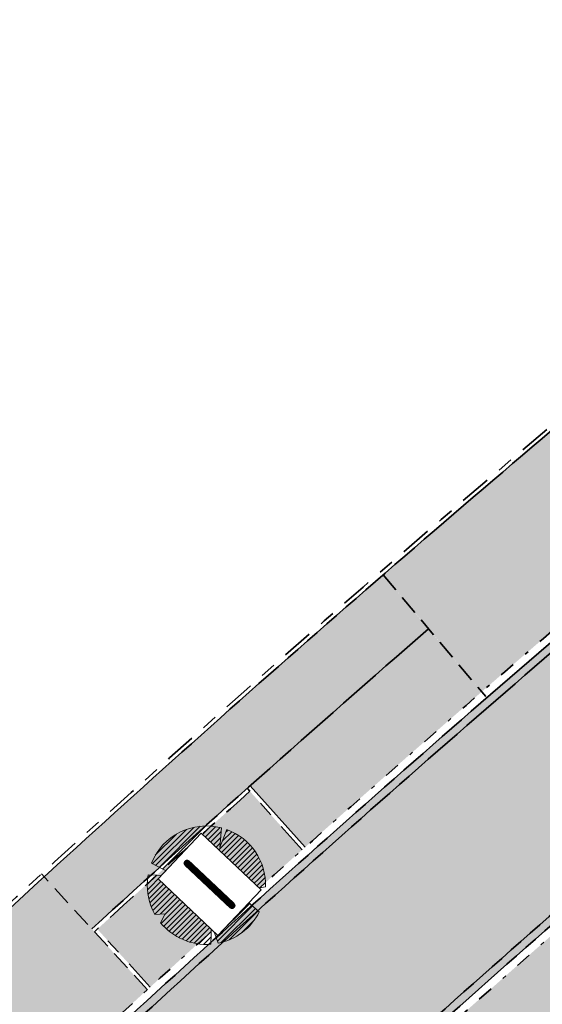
# Model space of a CAD drawing. Header units: metres. Extents: x 104013 to 108981, y 427946 to 428479.
# Tile 9 of 256: x 104436 to 104450, y 428232 to 428257. Entities that reach past the tile are written whole.
import ezdxf

# ---------------------------------------------------------------- set-up
doc = ezdxf.new("R2010")
doc.units = ezdxf.units.M
for name, pattern in [('DASHED', [0.75, 0.5, -0.25]), ('VH-GELEIDEBAND', [6, 2, -2, 0, -2]), ('VH-OPSLUITBAND', [10, 4, -2, 2, -2])]:
    doc.linetypes.add(name, pattern=pattern)
for name, color, linetype, true_color in [('_BUURTONTSLUITINGSWEG', 30, 'Continuous', 0xff7f00), ('N-WE-VH-VERHARDING-AP_GROEN1', 7, 'Continuous', 0xdbffb8), ('N-WE-VH-VERHARDING-AP_INRIT (ELEMENT)', 7, 'Continuous', 0xa6a6a6), ('N-WE-VH-VERHARDING-AP_INRIT (TEGELS)', 7, 'Continuous', 0x787878), ('N-WE-VH-VERHARDING-AP_PARKEERPLAATS', 7, 'Continuous', 0x889692), ('N-WE-VH-VERHARDING-AP_RIJBAAN-ELEMENT', 7, 'Continuous', 0x7f4f3f), ('N-WE-VH-VERHARDING-AP_VOETPAD (TEGELS)', 7, 'Continuous', 0xdbdbdb)]:
    doc.layers.add(name, color=color, linetype=linetype, true_color=true_color)
for name, color, linetype, lineweight in [("N-WE-GR-BOOM-S (Prunus serrulata 'Amanogawa')", 107, 'Continuous', 0), ('N-WE-GR-GRAS_NATUURLIJKE OEVER-V', 170, 'Continuous', 18), ('N-WE-GR-SOORTAANDUIDING-T25 (BOMEN)', 7, 'Continuous', 0), ('N-WE-GW-WATERGANG-G', 90, 'Continuous', 18), ('N-WE-VH-GOOT-G', 170, 'Continuous', 35), ('N-WE-VH-KANTOPSLUITING_ELEMENT_INRIT-G', 7, 'DASHED', 35), ('N-WE-VH-KANTOPSLUITING_GELEIDEBAND-G', 20, 'VH-GELEIDEBAND', 35), ('N-WE-VH-KANTOPSLUITING_OPSLUITBAND-G', 150, 'VH-OPSLUITBAND', 35), ('N-WE-VH-VERHARDING-G', 7, 'Continuous', 35)]:
    doc.layers.add(name, color=color, linetype=linetype, lineweight=lineweight)
doc.layers.add('N-WE-GR-GRAS_KRUIDENRIJK-V', color=7, linetype='Continuous', lineweight=18, true_color=0xa5cd98)
doc.layers.add('N-XX-OG-WATER_SLOOT-GV', color=160, linetype='Continuous')
doc.styles.add('NLCS-ISO-M500-T25', font='NLCS-ISO.ttf', dxfattribs={"height": 1.25})

# ---------------------------------------------------------------- blocks, each defined once
blk = doc.blocks.new('SGR-BOOM_08')
h = blk.add_hatch()
h.set_pattern_fill('ANSI31', color=256, scale=0.1)
h.set_pattern_definition([(45, (0, 0), (-0.2245064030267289, 0.2245064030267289), [])])
h.paths.add_polyline_path([(1.729677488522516, 4.72825667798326), (1.139276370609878, 3.206509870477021), (1.287418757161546, 4.867314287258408, 0.3794379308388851), (-4.677869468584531, 1.861647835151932), (-2.630086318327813, 0.7854955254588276), (-4.954333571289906, 0.8959767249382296, 0.1748934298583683), (-4.384991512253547, -2.473872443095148), (-3.501537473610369, -2.418451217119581), (-3.897906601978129, -3.186615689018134, 0.2439594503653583), (0.3605688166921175, -5.021771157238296), (0.4192016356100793, -3.330164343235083), (0.9916979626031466, -4.936064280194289, 0.2301548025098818), (4.494088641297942, -2.269661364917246), (2.562831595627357, -0.5501398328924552), (5.033028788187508, -0.1296790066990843, 0.3219437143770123)])
h.paths.add_polyline_path([(0.15, 0, -1), (-0.15, 0, -1)], flags=16)
at = {"ltscale": 20, "flags": 128}
for points in [[(1.287419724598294, 4.867325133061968), (1.139276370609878, 3.206509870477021), (1.729681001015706, 4.728265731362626)], [(-4.954350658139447, 0.8959775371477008), (-2.630086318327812, 0.7854955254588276), (-4.677881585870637, 1.861654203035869)], [(5.033035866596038, -0.1296778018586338), (2.562831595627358, -0.5501398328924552), (4.494110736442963, -2.269681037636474)], [(-3.897908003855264, -3.186618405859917), (-3.501537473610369, -2.418451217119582), (-4.385006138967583, -2.473873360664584)], [(0.991715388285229, -4.936113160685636), (0.4192016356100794, -3.330164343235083), (0.3605683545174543, -5.021784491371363)]]:
    blk.add_lwpolyline(points, dxfattribs=at)
blk.add_lwpolyline([(5.033028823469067, -0.129677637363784, 0.3219436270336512), (1.729677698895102, 4.72825660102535, 0.3219436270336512)], format="xyb", dxfattribs=at)
blk.add_circle((0, 0), 0.15)
at = {"ltscale": 20}
for start, end in [(75.18440999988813, 158.298953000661), (169.7490490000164, 209.4302330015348), (281.3600670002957, 333.2046490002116), (219.2666920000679, 274.1068389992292)]:
    blk.add_arc((0, 0), 5.034699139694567, start, end, dxfattribs=at)

msp = doc.modelspace()

# ---------------------------------------------------------------- hatches: boundary and pattern name
at = {"layer": '_BUURTONTSLUITINGSWEG'}
h = msp.add_hatch(color=256, dxfattribs=at)
h.dxf.hatch_style = 1
edge = h.paths.add_edge_path()
edge.add_arc((104736.5418261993, 427907.5318125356), 434.3492940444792, 129.1558625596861, 130.1640927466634, ccw=False)
edge.add_line((104462.2797212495, 428244.3397801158), (104468.2435373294, 428249.1961045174))
edge.add_arc((104645.2655382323, 428031.8039848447), 280.3499999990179, 128.4965827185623, 129.1558625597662, ccw=False)
edge.add_line((104470.7566460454, 428251.2185902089), (104471.5404624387, 428251.8396958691))
edge.add_line((104471.5404624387, 428251.8396958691), (104468.1632422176, 428256.1171961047))
edge.add_line((104468.1632422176, 428256.1171961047), (104467.379465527, 428255.4961508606))
edge.add_arc((104645.265538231, 428031.8039848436), 285.7999999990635, 128.4926714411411, 129.1558625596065)
edge.add_line((104464.8022321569, 428253.4222042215), (104458.8384160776, 428248.5658798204))
edge.add_arc((104736.5418262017, 427907.5318125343), 439.7992940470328, 129.1558625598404, 130.1640927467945)
edge.add_arc((104736.5418262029, 427907.5318125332), 439.7992940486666, 130.1640927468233, 132.8843965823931)
edge.add_arc((104596.3549085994, 428058.4733153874), 233.7999999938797, 132.884396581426, 133.2497163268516)
edge.add_arc((104596.3549086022, 428058.4733153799), 233.8000000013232, 133.249716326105, 137.1075754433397)
edge.add_line((104425.0653377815, 428217.6032086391), (104424.38623412, 428216.8690697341))
edge.add_line((104424.38623412, 428216.8690697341), (104428.3949136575, 428213.1767820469))
edge.add_line((104428.3949136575, 428213.1767820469), (104429.0740081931, 428213.9108361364))
edge.add_arc((104596.3549086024, 428058.4733153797), 228.3500000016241, 133.2497163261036, 137.1017433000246, ccw=False)
edge.add_arc((104596.3549086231, 428058.47331537), 228.3500000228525, 132.8843965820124, 133.2497163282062, ccw=False)
edge.add_arc((104736.5418261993, 427907.5318125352), 434.3492940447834, 130.1640927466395, 132.8843965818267, ccw=False)
at = {"layer": 'N-WE-GR-GRAS_KRUIDENRIJK-V'}
h = msp.add_hatch(color=256, dxfattribs=at)
h.dxf.hatch_style = 1
edge = h.paths.add_edge_path()
edge.add_arc((104373.2366984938, 428241.0141514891), 5.800000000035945, 46.82898305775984, 62.57327244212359)
edge.add_line((104375.9082590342, 428246.1622350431), (104368.0113809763, 428250.2602625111))
edge.add_arc((104344.5646627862, 428263.4504097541), 26.90220396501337, 314.8520581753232, 330.639706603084, ccw=False)
edge.add_arc((105113.7162214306, 429019.9447252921), 1079.013356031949, 225.9533028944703, 233.8685480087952)
edge.add_line((104477.4869942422, 428148.4619698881), (104479.8503702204, 428150.4867124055))
edge.add_arc((104476.076863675, 428154.8913291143), 5.799999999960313, 310.5871998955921, 413.6057078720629)
edge.add_arc((105113.7162214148, 429019.9447252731), 1068.863356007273, 229.2308492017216, 233.6057078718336, ccw=False)
edge.add_arc((105113.7131756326, 429019.9412296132), 1068.858719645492, 228.0441306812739, 229.2308504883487, ccw=False)
edge.add_arc((105450.9912384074, 429389.8715983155), 1569.454989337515, 226.8290177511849, 227.9163463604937, ccw=False)
edge = h.paths.add_edge_path(flags=16)
edge.add_arc((104372.3336519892, 428241.6882637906), 1.999999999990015, 135.6742010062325, 226.3900037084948, ccw=False)
edge.add_line((104370.9028956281, 428243.0857387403), (104371.9510837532, 428244.1588898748))
edge.add_arc((104373.3818401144, 428242.761414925), 2.000000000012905, 46.39100407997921, 135.6742010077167, ccw=False)
edge.add_arc((105113.7162214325, 429019.944725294), 1071.363356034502, 226.3910040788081, 233.5858178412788)
edge.add_arc((104476.5483053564, 428156.1589064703), 1.999999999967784, -49.41280010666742, 53.585817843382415, ccw=False)
edge.add_line((104477.8495145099, 428154.6400731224), (104476.6804758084, 428153.6385387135))
edge.add_arc((104475.3792666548, 428155.1573720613), 2.000000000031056, 233.5673608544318, 310.5871998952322, ccw=False)
edge.add_arc((105113.7162214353, 429019.9447252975), 1076.863356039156, 226.3900037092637, 233.56736085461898, ccw=False)
h = msp.add_hatch(color=256, dxfattribs=at)
h.dxf.hatch_style = 1
edge = h.paths.add_edge_path()
edge.add_arc((104344.5646627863, 428263.4504097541), 26.90220396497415, 295.60507172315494, 311.6534256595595, ccw=False)
edge.add_line((104356.1908692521, 428239.1901562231), (104359.0227445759, 428233.0042938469))
edge.add_arc((104364.4931170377, 428234.9317338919), 5.799999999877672, 199.4094835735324, 222.01503300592)
edge.add_arc((105450.9234144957, 429389.7979109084), 1591.35484437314, 226.7316953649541, 227.9172708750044)
edge.add_arc((105113.7162041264, 429019.9447056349), 1090.863329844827, 228.042856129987, 229.2308491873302)
edge.add_arc((105111.6248389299, 429021.6469501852), 1090.790161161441, 229.3724342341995, 233.6226808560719)
edge.add_arc((104468.1284485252, 428148.0817929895), 5.799999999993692, 233.4813156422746, 310.5871998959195)
edge.add_line((104471.9019550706, 428143.6771762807), (104476.3367765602, 428147.4765597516))
edge.add_arc((105110.0845238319, 429015.9217576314), 1075.096864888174, 225.9395888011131, 233.8799071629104, ccw=False)
edge = h.paths.add_edge_path(flags=16)
edge.add_arc((105113.71622143, 429019.944725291), 1082.663356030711, 226.3835360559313, 233.4480644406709)
edge.add_arc((104467.7436629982, 428148.6158266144), 2.000000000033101, -49.41280010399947, 53.448064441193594, ccw=False)
edge.add_line((104469.0448721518, 428147.0969932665), (104467.8764771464, 428146.0960103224))
edge.add_arc((104466.5752679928, 428147.6148436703), 2.000000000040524, 233.42999970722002, 310.58719989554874, ccw=False)
edge.add_arc((105113.7162214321, 429019.9447252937), 1088.163356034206, 226.3825564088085, 233.4299997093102, ccw=False)
edge.add_arc((104364.43730872, 428233.6038660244), 1.999999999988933, 135.6742010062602, 226.3825564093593, ccw=False)
edge.add_line((104363.0065523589, 428235.0013409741), (104364.0547387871, 428236.0744903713))
edge.add_arc((104365.4854951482, 428234.6770154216), 1.999999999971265, 46.383536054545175, 135.6742010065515, ccw=False)
at = {"layer": 'N-WE-VH-VERHARDING-AP_GROEN1'}
h = msp.add_hatch(color=256, dxfattribs=at)
h.dxf.hatch_style = 1
edge = h.paths.add_edge_path()
edge.add_line((104443.6121019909, 428235.8480555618), (104442.2808895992, 428237.3406619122))
edge.add_arc((104736.5418259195, 427907.5318128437), 441.999293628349, 131.739872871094, 132.2886757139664)
edge.add_line((104439.1353899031, 428234.5070219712), (104438.3881300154, 428233.8257741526))
edge.add_line((104438.3881300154, 428233.8257741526), (104439.7375702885, 428232.3496421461))
edge.add_line((104439.7375702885, 428232.3496421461), (104440.5059423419, 428233.0500673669))
edge.add_arc((104736.5418261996, 427907.5318125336), 439.9992940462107, 131.7399229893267, 132.2843069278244, ccw=False)
edge = h.paths.add_edge_path()
edge.add_line((104464.5092097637, 428256.0162720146), (104465.7720893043, 428254.4653910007))
edge.add_arc((104645.2655378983, 428031.8039852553), 285.9999994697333, 128.4925312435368, 128.8732371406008, ccw=False)
edge.add_line((104467.2555303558, 428255.6531239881), (104467.2544470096, 428255.6544961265))
edge.add_line((104467.2544470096, 428255.6544961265), (104467.262255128, 428255.6584715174))
edge.add_arc((104645.2655538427, 428031.8039651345), 286.0000251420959, 128.3122294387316, 128.4908100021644, ccw=False)
edge.add_line((104467.9608325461, 428256.2121873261), (104470.0215598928, 428257.8251299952))
edge.add_line((104470.0215598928, 428257.8251299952), (104468.7966409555, 428259.4061120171))
edge.add_line((104468.7966409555, 428259.4061120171), (104466.721488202, 428257.7819089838))
edge.add_arc((104645.2655378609, 428031.8039853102), 287.9999994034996, 128.3120903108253, 128.8751998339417)
edge = h.paths.add_edge_path()
edge.add_line((104456.3165203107, 428246.7561582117), (104455.0540470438, 428248.3065403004))
edge.add_arc((104696.7491146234, 427955.1139957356), 379.9715435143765, 129.500673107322, 130.1912092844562)
edge.add_line((104451.5380913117, 428245.3723770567), (104452.8279972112, 428243.8439324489))
edge.add_arc((104736.5418267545, 427907.5318118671), 439.9992949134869, 129.5593164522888, 130.1510709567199, ccw=False)
at = {"layer": 'N-WE-VH-VERHARDING-AP_INRIT (ELEMENT)'}
h = msp.add_hatch(color=256, dxfattribs=at)
h.dxf.hatch_style = 1
h.paths.add_polyline_path([(104446.4100820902, 428230.5011308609), (104448.1141870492, 428228.6041525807, -0.00347557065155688), (104452.6055373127, 428232.5827845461), (104450.9012686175, 428234.4799450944, 0.003455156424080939)])
at = {"layer": 'N-WE-VH-VERHARDING-AP_INRIT (TEGELS)'}
h = msp.add_hatch(color=256, dxfattribs=at)
h.dxf.hatch_style = 1
h.paths.add_polyline_path([(104452.7515698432, 428243.779443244), (104450.2361521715, 428246.7598247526, 0.00337926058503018), (104445.6771047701, 428242.8589618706), (104448.1927542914, 428239.8783056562, -0.003409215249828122)])
h = msp.add_hatch(color=256, dxfattribs=at)
h.dxf.hatch_style = 1
edge = h.paths.add_edge_path()
edge.add_line((104439.6637632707, 428232.2821697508), (104437.0323398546, 428235.1606434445))
edge.add_arc((104736.5418269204, 427907.5318117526), 443.8992951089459, 132.4327172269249, 132.8843965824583)
edge.add_arc((104647.9702314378, 428003.075623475), 313.6168063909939, 132.9064464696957, 133.3785444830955)
edge.add_line((104432.5733845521, 428231.0223269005), (104435.25994857, 428228.191946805))
edge.add_arc((104596.3549076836, 428058.4733163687), 233.9999986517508, 132.8843965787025, 133.5067478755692, ccw=False)
edge.add_arc((104736.5418251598, 427907.5318136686), 439.9992925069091, 132.4327172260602, 132.8843965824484, ccw=False)
at = {"layer": 'N-WE-VH-VERHARDING-AP_PARKEERPLAATS'}
h = msp.add_hatch(color=256, dxfattribs=at)
h.dxf.hatch_style = 1
edge = h.paths.add_edge_path()
edge.add_line((104442.2890072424, 428237.4819062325), (104443.6867270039, 428235.9146221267))
edge.add_arc((104736.5418262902, 427907.5318124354), 439.9992941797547, 130.945424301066, 131.7269012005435, ccw=False)
edge.add_line((104448.1927542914, 428239.8783056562), (104446.8350954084, 428241.4806049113))
edge.add_arc((104736.5418267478, 427907.5318119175), 442.0992948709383, 130.9422407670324, 131.7269012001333)
at = {"layer": 'N-WE-VH-VERHARDING-AP_RIJBAAN-ELEMENT'}
h = msp.add_hatch(color=256, dxfattribs=at)
h.dxf.hatch_style = 1
edge = h.paths.add_edge_path()
edge.add_arc((104736.5418261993, 427907.5318125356), 434.3492940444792, 129.1558625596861, 130.1640927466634, ccw=False)
edge.add_line((104462.2797212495, 428244.3397801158), (104468.2435373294, 428249.1961045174))
edge.add_arc((104645.2655382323, 428031.8039848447), 280.3499999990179, 128.4965827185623, 129.1558625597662, ccw=False)
edge.add_line((104470.7566460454, 428251.2185902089), (104471.5404624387, 428251.8396958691))
edge.add_line((104471.5404624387, 428251.8396958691), (104468.1632422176, 428256.1171961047))
edge.add_line((104468.1632422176, 428256.1171961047), (104467.379465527, 428255.4961508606))
edge.add_arc((104645.265538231, 428031.8039848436), 285.7999999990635, 128.4926714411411, 129.1558625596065)
edge.add_line((104464.8022321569, 428253.4222042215), (104458.8384160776, 428248.5658798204))
edge.add_arc((104736.5418262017, 427907.5318125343), 439.7992940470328, 129.1558625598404, 130.1640927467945)
edge.add_arc((104736.5418262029, 427907.5318125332), 439.7992940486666, 130.1640927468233, 132.8843965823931)
edge.add_arc((104596.3549085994, 428058.4733153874), 233.7999999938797, 132.884396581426, 133.2497163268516)
edge.add_arc((104596.3549086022, 428058.4733153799), 233.8000000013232, 133.249716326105, 137.1075754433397)
edge.add_line((104425.0653377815, 428217.6032086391), (104424.38623412, 428216.8690697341))
edge.add_line((104424.38623412, 428216.8690697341), (104428.3949136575, 428213.1767820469))
edge.add_line((104428.3949136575, 428213.1767820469), (104429.0740081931, 428213.9108361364))
edge.add_arc((104596.3549086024, 428058.4733153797), 228.3500000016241, 133.2497163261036, 137.1017433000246, ccw=False)
edge.add_arc((104596.3549086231, 428058.47331537), 228.3500000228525, 132.8843965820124, 133.2497163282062, ccw=False)
edge.add_arc((104736.5418261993, 427907.5318125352), 434.3492940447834, 130.1640927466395, 132.8843965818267, ccw=False)
at = {"layer": 'N-WE-VH-VERHARDING-AP_VOETPAD (TEGELS)'}
h = msp.add_hatch(color=256, dxfattribs=at)
h.dxf.hatch_style = 1
edge = h.paths.add_edge_path()
edge.add_line((104446.8350954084, 428241.4806049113), (104445.6771047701, 428242.8589618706))
edge.add_arc((104736.5418262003, 427907.5318125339), 443.899294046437, 130.9385592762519, 132.3056987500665)
edge.add_line((104437.7593925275, 428235.8238175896), (104437.0323398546, 428235.1606434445))
edge.add_line((104437.0323398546, 428235.1606434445), (104438.2468429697, 428233.8321171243))
edge.add_line((104438.2468429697, 428233.8321171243), (104438.9965570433, 428234.5159078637))
edge.add_arc((104736.5418261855, 427907.5318125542), 442.0992940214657, 130.9422407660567, 132.3012111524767, ccw=False)

# ---------------------------------------------------------------- linework, layer by layer
at = {"layer": 'N-WE-GR-GRAS_NATUURLIJKE OEVER-V'}
for points in [[(104477.7355415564, 428157.7684002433), (104477.4387325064, 428157.3660268, -0.4823353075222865), (104477.5242122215, 428155.0197814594), (104476.35517352, 428154.0182470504, -0.3493127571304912), (104474.488450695, 428153.9505386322, -0.031327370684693), (104371.2990331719, 428240.60218649, -0.4178774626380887), (104371.2605847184, 428242.7363700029), (104372.3087728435, 428243.8095211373, -0.4105540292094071), (104374.4164399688, 428243.8475102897), (104374.761306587, 428244.2095420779)], [(104465.3836591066, 428146.0085845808), (104465.6815613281, 428146.4101493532, 0.3499853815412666), (104467.551174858, 428146.4757186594), (104468.7195698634, 428147.4767016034, 0.4815946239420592), (104468.6369897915, 428149.8208026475, -0.0308345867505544), (104366.5202365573, 428235.7629759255, 0.4105921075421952), (104364.4124278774, 428235.7251216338), (104363.3642414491, 428234.6519722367, 0.4178392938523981), (104363.4025487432, 428232.5179232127), (104363.0576287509, 428232.1559422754)]]:
    msp.add_lwpolyline(points, format="xyb", dxfattribs=at)
at = {"layer": 'N-WE-GW-WATERGANG-G'}
msp.add_lwpolyline([(104375.8148005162, 428245.3147330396, 0.4252721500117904), (104370.8064786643, 428245.2768698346), (104369.7582905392, 428244.2037187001, 0.4082185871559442), (104369.8160795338, 428239.0454756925, 0.03132849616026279), (104473.2155170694, 428152.2178633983, 0.3378813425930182), (104477.7214431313, 428152.4234720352), (104478.8904818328, 428153.4250064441, 0.482335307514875), (104478.6853305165, 428159.0559952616), (104478.6853305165, 428159.0559952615, -0.01900442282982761), (104415.1469201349, 428209.7629128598, -0.005178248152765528), (104398.5168249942, 428224.4049957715, -0.004960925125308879), (104375.6000185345, 428245.5165336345)], format="xyb", dxfattribs=at)
msp.add_lwpolyline([(104361.8871719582, 428230.9577439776, 0.004968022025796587), (104385.1290603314, 428209.5467237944, 0.005183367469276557), (104402.0866611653, 428194.615978, 0.01832581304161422), (104464.4303719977, 428144.7235773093, 0.349985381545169), (104468.9174444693, 428144.8809436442), (104470.0858394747, 428145.8819265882, 0.4731105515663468), (104469.9145931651, 428151.5500342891, -0.03083247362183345), (104368.0074227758, 428237.3156538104, 0.4012783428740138), (104362.9101336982, 428237.192470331), (104361.86194727, 428236.1193209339, 0.4016784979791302)], format="xyb", close=True, dxfattribs=at)
at = {"layer": 'N-WE-VH-GOOT-G', "ltscale": 0.2}
for points in [[(104425.2124449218, 428217.4677087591, -0.01683376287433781), (104436.2970044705, 428228.6215664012, -0.001594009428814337), (104437.3851213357, 428229.6386352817, -0.01187012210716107), (104453.0095613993, 428243.4737630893, -0.004399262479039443), (104458.9647025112, 428248.4107935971), (104464.9285185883, 428253.2671179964, -0.002893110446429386), (104467.5033987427, 428255.3391761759, -0.002893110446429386)], [(104428.9269009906, 428214.0463360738, -0.01681017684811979), (104439.7571603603, 428224.9432758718, -0.001594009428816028), (104440.8217541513, 428225.9383576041, -0.01187012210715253), (104456.2667047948, 428239.6145511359, -0.004399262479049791), (104462.1534348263, 428244.4948663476), (104468.1172509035, 428249.351190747, -0.00287729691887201), (104470.6327128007, 428251.3755649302, -0.00287729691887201)]]:
    msp.add_lwpolyline(points, format="xyb", dxfattribs=at)
at = {"layer": 'N-WE-VH-KANTOPSLUITING_ELEMENT_INRIT-G', "flags": 128}
for points in [[(104445.6771047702, 428242.8589618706), (104448.2953633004, 428239.7567298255)], [(104439.6637632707, 428232.2821697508), (104436.9648674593, 428235.2344504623)]]:
    msp.add_lwpolyline(points, dxfattribs=at)
at = {"layer": 'N-WE-VH-KANTOPSLUITING_GELEIDEBAND-G', "ltscale": 0.2, "flags": 128}
for points in [[(104424.239126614, 428217.0045665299, -0.01790436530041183), (104436.0229327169, 428228.912916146, -0.00159400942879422), (104437.1129127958, 428229.9317265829, -0.0118701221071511), (104452.7515698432, 428243.779443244, -0.0043992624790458), (104458.7121296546, 428248.7209660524), (104464.6759457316, 428253.5772904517, -0.003768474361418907), (104468.0393077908, 428256.2741682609, -0.003768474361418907)], [(104428.5420211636, 428213.0412852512, -0.01790436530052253), (104440.031232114, 428224.6519261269, -0.001594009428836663), (104441.0939626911, 428225.645266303, -0.01187012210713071), (104456.5246963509, 428239.3088709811, -0.004399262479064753), (104462.406007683, 428244.1846938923), (104468.3698237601, 428249.0410182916, -0.003768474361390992), (104471.6643897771, 428251.682732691, -0.003768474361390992)]]:
    msp.add_lwpolyline(points, format="xyb", dxfattribs=at)
at = {"layer": 'N-WE-VH-KANTOPSLUITING_OPSLUITBAND-G', "ltscale": 0.2, "flags": 128}
msp.add_lwpolyline([(104440.636397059, 428258.0253812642), (104462.8725583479, 428277.1576490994), (104472.4304924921, 428264.6731476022, 0.01122786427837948), (104462.1502171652, 428256.6790150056), (104456.1864010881, 428251.8226906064, 0.00439926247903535), (104450.1716542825, 428246.8362447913, 0.0118701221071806), (104434.3908273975, 428232.8626395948, 0.001594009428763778), (104433.2822151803, 428231.826413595, 0.02232039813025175), (104418.4773832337, 428216.5985378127, -0.00471946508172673), (104403.4368163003, 428229.865421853, -0.004276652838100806), (104383.7486513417, 428247.9530976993), (104393.368558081, 428258.4242224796), (104419.0419914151, 428279.5037020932), (104435.1526088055, 428263.4796903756), (104436.7212273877, 428262.5757223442)], format="xyb", close=True, dxfattribs=at)
for points in [[(104539.1589764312, 428195.0512090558), (104519.8471293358, 428210.2514770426), (104505.640309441, 428221.4876180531), (104504.3284163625, 428219.8107286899), (104481.1869754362, 428237.9222621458), (104479.6485449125, 428238.2054021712), (104472.2175501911, 428248.7386382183, 0.002516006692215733), (104470.0431189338, 428246.9861257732), (104464.0793066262, 428242.1298044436, 0.0162702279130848), (104442.8973486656, 428223.7035405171, 0.02364927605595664), (104427.9790972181, 428208.4727691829, 0.01799618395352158), (104488.1114951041, 428161.2591801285, 0.002441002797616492), (104496.0523423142, 428155.5296215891), (104496.9037081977, 428156.2600459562), (104501.4996587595, 428160.2300147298), (104517.9124934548, 428174.3229666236), (104529.2105309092, 428183.9510444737), (104533.6448810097, 428192.4962189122), (104533.6448810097, 428192.4962189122), (104536.1853242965, 428197.391757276)], [(104442.2808895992, 428237.3406619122, 0.0030231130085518), (104438.314315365, 428233.7583101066, 0.002449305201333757)]]:
    msp.add_lwpolyline(points, format="xyb", dxfattribs=at)
for points in [[(104443.6120944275, 428235.8480640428), (104442.2143821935, 428237.415339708)], [(104439.7375702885, 428232.3496421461), (104438.3881300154, 428233.8257741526)]]:
    msp.add_lwpolyline(points, dxfattribs=at)
at = {"layer": 'N-WE-VH-VERHARDING-G', "ltscale": 0.2, "flags": 128}
msp.add_lwpolyline([(104440.6469782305, 428258.1664062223), (104462.8875969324, 428277.3025092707), (104472.5716076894, 428264.6533274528, 0.01131540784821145), (104462.2133603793, 428256.6014718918), (104456.2495443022, 428251.7451474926, 0.00439926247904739), (104450.2361521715, 428246.7598247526, 0.0118701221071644), (104434.4588795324, 428232.7893667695, 0.001594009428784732), (104433.3507331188, 428231.7535761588, 0.0224241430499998), (104418.486578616, 428216.4583374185, -0.004742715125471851), (104403.3698776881, 428229.7911303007, -0.004292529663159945), (104383.6079350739, 428247.9477408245), (104393.2996709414, 428258.4970505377), (104419.0484094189, 428279.6383603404), (104435.2138626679, 428263.5598075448), (104436.7859189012, 428262.6538584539)], format="xyb", close=True, dxfattribs=at)
for points in [[(104423.9536597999, 428216.3981374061, -0.0185883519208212), (104436.1599685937, 428228.7672412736, -0.001594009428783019), (104437.2490170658, 428229.7851809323, -0.01187012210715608), (104452.8805656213, 428243.6266031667, -0.004399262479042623), (104458.8384160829, 428248.5658798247), (104464.80223216, 428253.422204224, -0.007865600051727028), (104471.8628869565, 428258.9892848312, -0.007865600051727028)], [(104428.3949136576, 428213.176782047, -0.0179043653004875), (104439.8941962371, 428224.7976009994, -0.001594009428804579), (104440.9578584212, 428225.7918119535, -0.01187012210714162), (104456.3957005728, 428239.4617110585, -0.004399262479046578), (104462.2797212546, 428244.3397801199), (104468.2435373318, 428249.1961045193, -0.003768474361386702), (104471.5404553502, 428251.8397048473, -0.003768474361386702)], [(104539.1563157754, 428195.1805635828), (104519.9090706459, 428210.3299836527), (104505.6234928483, 428221.6284141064), (104504.3112848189, 428219.9511221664), (104481.2292507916, 428238.0161611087), (104479.7067500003, 428238.2963693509), (104472.2381258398, 428248.8829441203, 0.002611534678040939), (104469.9799757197, 428247.0636688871), (104464.0161634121, 428242.2073475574, 0.0162702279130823), (104442.8292965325, 428223.7768133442, 0.02376308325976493), (104427.8361709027, 428208.462631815, 0.01802033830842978), (104488.0526098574, 428161.1783560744, 0.002460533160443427), (104496.0579923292, 428155.4027090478), (104496.9689499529, 428156.184259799), (104501.5649159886, 428160.1542419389), (104517.9774970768, 428174.246976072), (104529.2902812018, 428183.8876208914), (104533.7336415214, 428192.4501583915), (104536.3122029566, 428197.41915199), (104536.3122029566, 428197.41915199)], [(104446.8350954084, 428241.4806049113, 0.00650352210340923), (104438.2468429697, 428233.8321171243, 0.005929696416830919)]]:
    msp.add_lwpolyline(points, format="xyb", dxfattribs=at)
at = {"layer": 'N-WE-VH-VERHARDING-G', "flags": 128}
msp.add_lwpolyline([(104443.6867270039, 428235.9146221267), (104442.2890072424, 428237.4819062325)], dxfattribs=at)
at = {"layer": 'N-WE-VH-VERHARDING-G', "ltscale": 0.2}
for radius, start, end in [(1079.013356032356, 225.9533028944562, 233.8685480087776), (1080.513356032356, 225.9495511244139, 233.849773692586)]:
    msp.add_arc((105113.7162214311, 429019.9447252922), radius, start, end, dxfattribs=at)
at = {"layer": 'N-XX-OG-WATER_SLOOT-GV'}
for points in [[(104476.6804758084, 428153.6385387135, -0.349312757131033), (104474.1915120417, 428153.5482608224, -0.03132737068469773), (104370.9541602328, 428240.2401607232, -0.417877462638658), (104370.9028956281, 428243.0857387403), (104371.9510837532, 428244.1588898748, -0.4105540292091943), (104374.761306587, 428244.2095420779, 0.03140361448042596), (104477.7355415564, 428157.7684002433, -0.4823353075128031), (104477.8495145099, 428154.6400731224)], [(104467.8764771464, 428146.0960103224), (104469.0448721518, 428147.0969932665, 0.4815946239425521), (104468.9347653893, 428150.2224613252, -0.03083458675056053), (104366.8651503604, 428236.1249627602, 0.4105921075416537), (104364.0547387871, 428236.0744903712), (104363.0065523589, 428235.0013409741, 0.4178392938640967), (104363.0576287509, 428232.1559422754, 0.0307599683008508), (104465.3836591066, 428146.0085845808, 0.3499853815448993)]]:
    msp.add_lwpolyline(points, format="xyb", close=True, dxfattribs=at)

# ---------------------------------------------------------------- block references
at = {"layer": "N-WE-GR-BOOM-S (Prunus serrulata 'Amanogawa')", "xscale": 0.3, "yscale": 0.3, "zscale": 0.3}
msp.add_blockref('SGR-BOOM_08', (104441.170905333, 428234.9458415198), dxfattribs=at)

# ---------------------------------------------------------------- next in the draw order: texts
at = {"layer": 'N-WE-GR-SOORTAANDUIDING-T25 (BOMEN)', "insert": (104441.2500967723, 428234.968237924), "char_height": 1.75, "attachment_point": 5, "rotation": 46.7104304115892, "style": 'NLCS-ISO-M500-T25', "bg_fill": 19, "box_fill_scale": 1.1, "bg_fill_color": 256, "bg_fill_transparency": 0}
msp.add_mtext_dynamic_manual_height_columns('I', width=1.25, gutter_width=6.25, heights=[0], dxfattribs=at)

doc.saveas('drawing.dxf')
